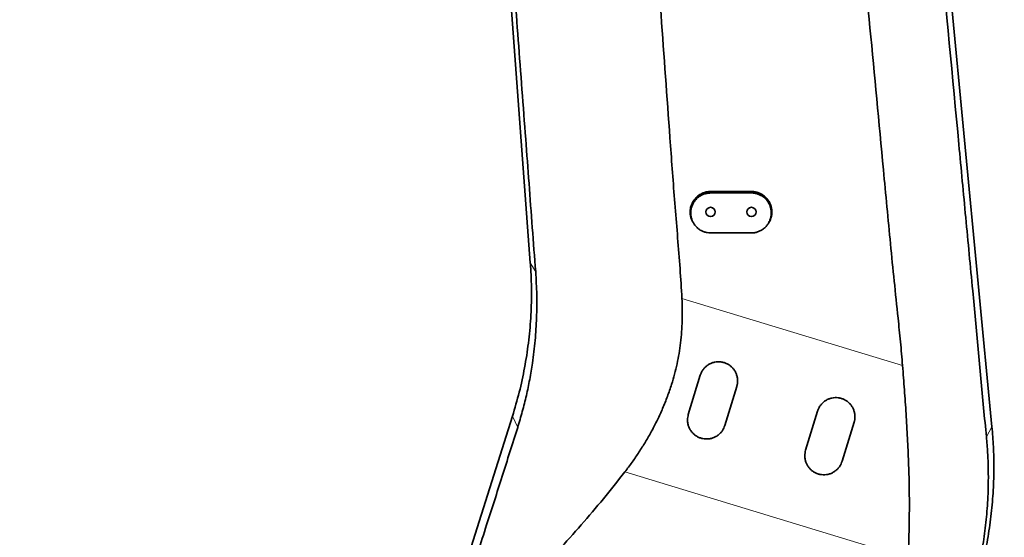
# Model space of a CAD drawing. Header units: millimetres. Extents: x 0 to 11920, y 0 to 8400.
# Tile 44 of 55: x 6940 to 7662, y 5677 to 6058. Entities that reach past the tile are written whole.
import ezdxf

# ---------------------------------------------------------------- set-up
doc = ezdxf.new("R2010")
doc.units = ezdxf.units.MM
doc.header["$LTSCALE"] = 20
doc.styles.add('SLDTEXTSTYLE0', font='TXT', dxfattribs={"width": 0.605})
doc.dimstyles.new('SLDDIMSTYLE0', dxfattribs={"dimtxt": 70, "dimasz": 70, "dimexe": 0, "dimexo": 0.0625, "dimgap": 17.5, "dimtad": 1, "dimdec": 0, "dimrnd": 1e-09, "dimzin": 12, "dimdsep": 46, "dimtxsty": 'SLDTEXTSTYLE0', "dimsah": 1, "dimcen": 0.09, "dimadec": 0, "dimazin": 3, "dimtfac": 1, "dimtofl": 0, "dimtmove": 0, "dimatfit": 3, "dimfxl": 1, "dimfrac": 2, "dimtolj": 1, "dimtzin": 12, "dimarcsym": 0})
doc.dimstyles.new('SLDDIMSTYLE1', dxfattribs={"dimtxt": 70, "dimasz": 70, "dimexe": 0, "dimexo": 0.0625, "dimgap": 17.5, "dimtad": 1, "dimdec": 1, "dimrnd": 1e-09, "dimzin": 12, "dimdsep": 46, "dimtxsty": 'SLDTEXTSTYLE0', "dimsah": 1, "dimcen": 0.09, "dimadec": 0, "dimazin": 3, "dimtfac": 1, "dimtofl": 0, "dimtmove": 0, "dimatfit": 3, "dimfxl": 1, "dimfrac": 2, "dimtolj": 1, "dimtzin": 12, "dimarcsym": 0})
doc.dimstyles.new('SLDDIMSTYLE3', dxfattribs={"dimtxt": 70, "dimasz": 70, "dimexe": 0, "dimexo": 0.0625, "dimgap": 17.5, "dimtad": 1, "dimdec": 1, "dimrnd": 1e-09, "dimzin": 12, "dimdsep": 46, "dimtxsty": 'SLDTEXTSTYLE0', "dimsah": 1, "dimcen": 0.09, "dimse1": 1, "dimsd1": 1, "dimadec": 0, "dimazin": 3, "dimtfac": 1, "dimtofl": 0, "dimtmove": 0, "dimatfit": 3, "dimfxl": 1, "dimfrac": 2, "dimtolj": 1, "dimtzin": 12, "dimarcsym": 0})
doc.dimstyles.new('SLDDIMSTYLE4', dxfattribs={"dimtxt": 70, "dimasz": 70, "dimexe": 0, "dimexo": 0.0625, "dimgap": 17.5, "dimtad": 1, "dimdec": 0, "dimrnd": 1e-09, "dimzin": 12, "dimdsep": 46, "dimtxsty": 'SLDTEXTSTYLE0', "dimsah": 1, "dimcen": 0.09, "dimse1": 1, "dimsd1": 1, "dimadec": 0, "dimazin": 3, "dimtfac": 1, "dimtofl": 0, "dimtmove": 0, "dimatfit": 3, "dimfxl": 1, "dimfrac": 2, "dimtolj": 1, "dimtzin": 12, "dimarcsym": 0})

# ---------------------------------------------------------------- blocks, each defined once
blk = doc.blocks.new('_D_2')
at = {"color": 7, "linetype": 'Continuous', "lineweight": 0}
for p, q in [((7409.79, 6636.48), (6331.13, 6636.48)), ((6361.13, 6636.48), (6361.13, 5511.48)), ((7409.79, 5511.48), (6331.13, 5511.48))]:
    blk.add_line(p, q, dxfattribs=at)
at = {"color": 7, "linetype": 'Continuous', "lineweight": 18}
for points in [[(6361.13, 6636.48), (6351.13, 6566.48), (6371.13, 6566.48)], [(6361.13, 5511.48), (6371.13, 5581.48), (6351.13, 5581.48)]]:
    blk.add_solid(points, dxfattribs=at)
at = {"color": 7, "linetype": 'Continuous', "lineweight": 18, "insert": (6270.89, 5967.04), "char_height": 70, "attachment_point": 1, "rotation": 90, "style": 'SLDTEXTSTYLE0'}
blk.add_mtext('1125', dxfattribs=at)
blk = doc.blocks.new('_D_4')
at = {"color": 7, "linetype": 'Continuous', "lineweight": 0}
for p, q in [((7203.79, 7007.63), (6191.13, 7007.63)), ((6221.13, 7007.63), (6221.13, 4731.48)), ((6734.2, 4731.48), (6191.13, 4731.48))]:
    blk.add_line(p, q, dxfattribs=at)
at = {"color": 7, "linetype": 'Continuous', "lineweight": 18}
for points in [[(6221.13, 7007.63), (6211.13, 6937.63), (6231.13, 6937.63)], [(6221.13, 4731.48), (6231.13, 4801.48), (6211.13, 4801.48)]]:
    blk.add_solid(points, dxfattribs=at)
at = {"color": 7, "linetype": 'Continuous', "lineweight": 18, "insert": (6130.89, 5762.61), "char_height": 70, "attachment_point": 1, "rotation": 90, "style": 'SLDTEXTSTYLE0'}
blk.add_mtext('2276', dxfattribs=at)
blk = doc.blocks.new('_D_6')
at = {"color": 7, "linetype": 'Continuous', "lineweight": 0}
for p, q in [((9156.29, 5609.84), (9156.29, 5953.44)), ((9156.29, 5923.44), (8757.84, 5923.44))]:
    blk.add_line(p, q, dxfattribs=at)
at = {"color": 7, "linetype": 'Continuous', "lineweight": 18}
for centre, start, end in [((8877.95, 5977.15), 153.43495, 206.56505), ((8876.98, 5977.15), 333.43495, 26.56505)]:
    blk.add_arc(centre, 120.11, start, end, dxfattribs=at)
blk.add_solid([(9156.29, 5923.44), (9086.29, 5933.44), (9086.29, 5913.44)], dxfattribs=at)
at = {"color": 7, "linetype": 'Continuous', "lineweight": 18, "insert": (8770.52, 6013.67), "char_height": 70, "attachment_point": 1, "style": 'SLDTEXTSTYLE0'}
blk.add_mtext('2144', dxfattribs=at)
blk = doc.blocks.new('_D_7')
at = {"color": 7, "linetype": 'Continuous', "lineweight": 0}
for p, q in [((9156.29, 5609.84), (9156.29, 5813.44)), ((9156.29, 5783.44), (8774.05, 5783.44))]:
    blk.add_line(p, q, dxfattribs=at)
at = {"color": 7, "linetype": 'Continuous', "lineweight": 18}
blk.add_solid([(9156.29, 5783.44), (9086.29, 5793.44), (9086.29, 5773.44)], dxfattribs=at)
at = {"color": 7, "linetype": 'Continuous', "lineweight": 18, "insert": (8774.05, 5873.67), "char_height": 70, "attachment_point": 1, "style": 'SLDTEXTSTYLE0'}
blk.add_mtext('2023', dxfattribs=at)

msp = doc.modelspace()

# ---------------------------------------------------------------- linework, layer by layer
at = {"color": 7, "linetype": 'Continuous', "lineweight": 35}
for p, q in [((7314.52, 5879.03), (7259.22, 6625.02)), ((7613.1, 6179.48), (7653.25, 5758.66)), ((7476.79, 5931.48), (7446.79, 5931.48)), ((7446.79, 5930.41), (7476.79, 5930.41)), ((7476.79, 5901.11), (7446.79, 5901.11)), ((7430.46, 5767.81), (7439.23, 5796.5)), ((7466.01, 5788.31), (7457.24, 5759.62)), ((7242.02, 5578.56), (7301.4, 5766.45)), ((7516.53, 5741.49), (7525.3, 5770.18)), ((7552.08, 5762), (7543.31, 5733.31))]:
    msp.add_line(p, q, dxfattribs=at)
at = {"color": 8, "linetype": 'Continuous', "lineweight": 18}
for p, q in [((7446.79, 5930.41), (7446.79, 5931.48)), ((7476.79, 5930.41), (7476.79, 5931.48)), ((7318.44, 5872.49), (7314.52, 5879.03)), ((7425.79, 5852.96), (7587.66, 5803.6)), ((7305.24, 5758.24), (7301.4, 5766.45)), ((7649.2, 5751.19), (7653.25, 5758.66)), ((7591.88, 5662.11), (7383.93, 5725.52))]:
    msp.add_line(p, q, dxfattribs=at)
at = {"color": 7, "linetype": 'Continuous', "lineweight": 35}
for centre in [(7446.79, 5916.48), (7476.79, 5916.48)]:
    msp.add_circle(centre, 3.4, dxfattribs=at)
for points, knots in [([(7566.66, 6648.56), (7566.79, 6646.85), (7567.04, 6643.39), (7567.59, 6636.73), (7568.31, 6628.65), (7569.19, 6619.25), (7570.09, 6609.87), (7571.06, 6599.44), (7572.08, 6587.97), (7573.16, 6575.52), (7574.91, 6554.8), (7577.36, 6525.82), (7580.55, 6488.49), (7583.8, 6451.11), (7587.1, 6413.7), (7590.45, 6376.29), (7593.86, 6338.88), (7597.33, 6301.48), (7600.85, 6264.13), (7604.38, 6226.86), (7609.09, 6177.21), (7617.29, 6090.25), (7626, 5997.83), (7634.04, 5912.31), (7638.11, 5869.39), (7641.15, 5837.17), (7643.14, 5815.64), (7645.14, 5794.12), (7647.14, 5772.61), (7648.51, 5758.33), (7649.2, 5751.19)], [0, 0, 0, 0, 0.005897, 0.011855, 0.0223, 0.032772, 0.043271, 0.053752, 0.067607, 0.081474, 0.095342, 0.136896, 0.178448, 0.22005, 0.261651, 0.303217, 0.344782, 0.386445, 0.42811, 0.46966, 0.51121, 0.594309, 0.760507, 0.820377, 0.880246, 0.904195, 0.928153, 0.952112, 0.97606, 1, 1, 1, 1]), ([(7318.44, 5872.49), (7317.62, 5883.33), (7315.98, 5905.01), (7313.55, 5937.5), (7310.11, 5983.42), (7305.65, 6042.79), (7300.19, 6115.6), (7295.65, 6176.18), (7292.04, 6224.54), (7289.34, 6260.7), (7286.62, 6296.89), (7283.87, 6333.11), (7281.24, 6367.34), (7278.73, 6399.58), (7276.34, 6429.81), (7273.59, 6464.12), (7270.47, 6502.47), (7267.64, 6537.23), (7265.45, 6564.36), (7264.15, 6580.61), (7263.12, 6593.62), (7262.32, 6603.38), (7261.51, 6613.1), (7260.95, 6619.43), (7260.66, 6622.6)], [0, 0, 0, 0, 0.043326, 0.086654, 0.129982, 0.227046, 0.324111, 0.421174, 0.469409, 0.517653, 0.565891, 0.614116, 0.662336, 0.702545, 0.742758, 0.782966, 0.83956, 0.896157, 0.922075, 0.947995, 0.961006, 0.974039, 0.987036, 1, 1, 1, 1]), ([(7587.66, 5803.6), (7587.17, 5809.42), (7586.19, 5821.07), (7583.05, 5850.85), (7578.72, 5892.97), (7572.08, 5964.06), (7563.8, 6051.71), (7553.93, 6153.66), (7544.58, 6253.4), (7538.28, 6318.37), (7535.12, 6350.85)], [0, 0, 0, 0, 0.031892, 0.063784, 0.163379, 0.262974, 0.453386, 0.643799, 0.821899, 1, 1, 1, 1]), ([(7390.97, 6322.91), (7391.62, 6311.59), (7392.9, 6288.94), (7395.92, 6248.12), (7399.86, 6200.44), (7405.11, 6133.95), (7410.9, 6055.52), (7416.27, 5980.22), (7420.68, 5919.99), (7423.93, 5882.62), (7425.33, 5860.25), (7425.79, 5852.96)], [0, 0, 0, 0, 0.072197, 0.144395, 0.260582, 0.376769, 0.568993, 0.761217, 0.857349, 0.953482, 1, 1, 1, 1]), ([(7446.79, 5931.48), (7445.95, 5931.44), (7444.27, 5931.35), (7441.81, 5930.7), (7439.5, 5929.67), (7437.39, 5928.26), (7435.56, 5926.52), (7434.03, 5924.5), (7432.87, 5922.24), (7432.09, 5919.83), (7431.75, 5917.31), (7431.81, 5914.76), (7432.33, 5912.27), (7433.2, 5909.93), (7434.09, 5908.55), (7434.52, 5907.88)], [0, 0, 0, 0, 0.077024, 0.154049, 0.231069, 0.308091, 0.385185, 0.462279, 0.539576, 0.616874, 0.694387, 0.771902, 0.849473, 0.927043, 1, 1, 1, 1]), ([(7446.79, 5901.11), (7445.99, 5901.15), (7444.36, 5901.22), (7442, 5901.86), (7439.75, 5902.86), (7437.72, 5904.22), (7435.92, 5905.91), (7434.45, 5907.87), (7433.31, 5910.07), (7432.55, 5912.42), (7432.19, 5914.89), (7432.25, 5917.37), (7432.74, 5919.83), (7433.61, 5922.15), (7434.88, 5924.31), (7436.48, 5926.2), (7438.39, 5927.81), (7440.52, 5929.06), (7442.84, 5929.93), (7444.95, 5930.35), (7446.29, 5930.4), (7446.79, 5930.41)], [0, 0, 0, 0, 0.052485, 0.106496, 0.15898, 0.212978, 0.265609, 0.319747, 0.372722, 0.427214, 0.480525, 0.535374, 0.588816, 0.643811, 0.69717, 0.75209, 0.805194, 0.859857, 0.912621, 0.966931, 1, 1, 1, 1]), ([(7489.04, 5907.9), (7489.19, 5908.1), (7489.87, 5908.96), (7490.7, 5910.73), (7491.49, 5913.13), (7491.84, 5915.65), (7491.77, 5918.19), (7491.26, 5920.69), (7490.35, 5923.07), (7489.04, 5925.25), (7487.4, 5927.19), (7485.44, 5928.82), (7483.24, 5930.1), (7480.86, 5930.98), (7478.68, 5931.42), (7477.32, 5931.46), (7476.79, 5931.48)], [0, 0, 0, 0, 0.023006, 0.100302, 0.1776, 0.255113, 0.332627, 0.410197, 0.487767, 0.565285, 0.642802, 0.720194, 0.797585, 0.874786, 0.951986, 1, 1, 1, 1]), ([(7476.79, 5930.41), (7477.59, 5930.37), (7479.22, 5930.29), (7481.59, 5929.66), (7483.83, 5928.66), (7485.86, 5927.3), (7487.66, 5925.61), (7489.13, 5923.65), (7490.28, 5921.45), (7491.03, 5919.1), (7491.39, 5916.63), (7491.33, 5914.15), (7490.85, 5911.69), (7489.97, 5909.37), (7488.7, 5907.21), (7487.1, 5905.32), (7485.19, 5903.71), (7483.07, 5902.46), (7480.74, 5901.59), (7478.63, 5901.17), (7477.3, 5901.12), (7476.79, 5901.11)], [0, 0, 0, 0, 0.052486, 0.106498, 0.158984, 0.212984, 0.265614, 0.319751, 0.372727, 0.42722, 0.480528, 0.535375, 0.588814, 0.643806, 0.697167, 0.75209, 0.805199, 0.859868, 0.912629, 0.966938, 1, 1, 1, 1]), ([(7434.51, 5907.87), (7434.58, 5907.77), (7434.71, 5907.58), (7434.84, 5907.4), (7434.9, 5907.31)], [0, 0, 0, 0, 0.527602, 1, 1, 1, 1]), ([(7488.68, 5907.31), (7488.74, 5907.4), (7488.87, 5907.58), (7489, 5907.77), (7489.07, 5907.87)], [0, 0, 0, 0, 0.472406, 1, 1, 1, 1]), ([(7301.4, 5766.45), (7303.14, 5772.32), (7306.62, 5784.06), (7310.47, 5802.03), (7313.29, 5820.19), (7314.97, 5838.49), (7315.45, 5854.43), (7315.23, 5867.96), (7314.76, 5875.34), (7314.52, 5879.03)], [0, 0, 0, 0, 0.161024, 0.322068, 0.483126, 0.644194, 0.805267, 0.902634, 1, 1, 1, 1]), ([(7305.24, 5758.24), (7306.41, 5762.09), (7308.75, 5769.78), (7311.67, 5781.55), (7314.15, 5793.46), (7316.4, 5806.96), (7318.18, 5822.07), (7319.23, 5838.78), (7319.44, 5855.61), (7318.77, 5866.86), (7318.44, 5872.49)], [0, 0, 0, 0, 0.104409, 0.209028, 0.314211, 0.419565, 0.563579, 0.70803, 0.85378, 1, 1, 1, 1]), ([(7383.93, 5725.52), (7385.71, 5727.89), (7389.28, 5732.63), (7394.31, 5740.03), (7399.1, 5747.64), (7403.61, 5755.54), (7407.82, 5763.72), (7411.71, 5772.19), (7415.2, 5780.9), (7418.08, 5789.29), (7420.41, 5797.29), (7422.25, 5804.87), (7423.74, 5812.57), (7424.87, 5820.44), (7425.63, 5828.45), (7426.03, 5836.58), (7426.1, 5844.76), (7425.89, 5850.23), (7425.79, 5852.96)], [0, 0, 0, 0, 0.066109, 0.132217, 0.198733, 0.265247, 0.333267, 0.401286, 0.469955, 0.53862, 0.595009, 0.651396, 0.708292, 0.765187, 0.823655, 0.882125, 0.941061, 1, 1, 1, 1]), ([(7439.23, 5796.5), (7439.3, 5796.69), (7439.6, 5797.63), (7440.35, 5799.28), (7441.69, 5801.26), (7443.36, 5802.99), (7445.28, 5804.4), (7447.42, 5805.47), (7449.68, 5806.16), (7452.04, 5806.46), (7454.39, 5806.36), (7456.7, 5805.86), (7458.88, 5805), (7460.89, 5803.78), (7462.66, 5802.25), (7464.17, 5800.43), (7465.34, 5798.4), (7466.17, 5796.19), (7466.61, 5793.87), (7466.66, 5791.49), (7466.39, 5789.63), (7466.09, 5788.59), (7466.01, 5788.31)], [0, 0, 0, 0, 0.014159, 0.068016, 0.123451, 0.176997, 0.232129, 0.285094, 0.339624, 0.392096, 0.446105, 0.498324, 0.552057, 0.60429, 0.658024, 0.710506, 0.764487, 0.817389, 0.871798, 0.925187, 0.980102, 1, 1, 1, 1]), ([(7587.66, 5803.6), (7588.12, 5797.68), (7589.04, 5785.84), (7590.27, 5768.1), (7591.3, 5750.36), (7592.1, 5732.64), (7592.61, 5714.9), (7592.71, 5697.21), (7592.42, 5679.58), (7592.06, 5667.94), (7591.88, 5662.11)], [0, 0, 0, 0, 0.12381, 0.247854, 0.371897, 0.496836, 0.621772, 0.747727, 0.873685, 1, 1, 1, 1]), ([(7525.3, 5770.18), (7525.36, 5770.38), (7525.67, 5771.33), (7526.43, 5772.97), (7527.77, 5774.96), (7529.44, 5776.68), (7531.36, 5778.1), (7533.5, 5779.16), (7535.77, 5779.85), (7538.12, 5780.14), (7540.48, 5780.04), (7542.78, 5779.54), (7544.97, 5778.68), (7546.97, 5777.45), (7548.75, 5775.92), (7550.24, 5774.11), (7551.42, 5772.07), (7552.24, 5769.86), (7552.68, 5767.54), (7552.72, 5765.17), (7552.45, 5763.31), (7552.16, 5762.27), (7552.08, 5762)], [0, 0, 0, 0, 0.014161, 0.06881, 0.123456, 0.177798, 0.232136, 0.285885, 0.339631, 0.392871, 0.446111, 0.499086, 0.55206, 0.605042, 0.658025, 0.711255, 0.764487, 0.818141, 0.871797, 0.925949, 0.980103, 1, 1, 1, 1]), ([(7457.24, 5759.62), (7456.75, 5758.38), (7455.97, 5756.39), (7454.11, 5754.09), (7452.31, 5752.47), (7450.25, 5751.19), (7448.03, 5750.28), (7445.69, 5749.77), (7443.32, 5749.66), (7440.99, 5749.95), (7438.76, 5750.6), (7436.68, 5751.62), (7434.8, 5752.95), (7433.17, 5754.57), (7431.81, 5756.45), (7430.77, 5758.54), (7430.04, 5760.97), (7429.67, 5764.12), (7430.17, 5766.45), (7430.46, 5767.81)], [0, 0, 0, 0, 0.091049, 0.146371, 0.201688, 0.256401, 0.311107, 0.364597, 0.418083, 0.470356, 0.522628, 0.57436, 0.626096, 0.678248, 0.730407, 0.783709, 0.837016, 0.904787, 1, 1, 1, 1]), ([(7653.25, 5758.66), (7653.65, 5753.76), (7654.45, 5743.96), (7654.78, 5728.41), (7654.34, 5712.06), (7652.91, 5694.95), (7650.53, 5677.95), (7647.28, 5661.09), (7644.33, 5650.04), (7642.86, 5644.51)], [0, 0, 0, 0, 0.127908, 0.255819, 0.40467, 0.553517, 0.702357, 0.851186, 1, 1, 1, 1]), ([(7241.34, 5560.53), (7242.19, 5563.01), (7243.9, 5567.97), (7246.48, 5575.73), (7249.53, 5585.03), (7253.03, 5595.88), (7257.77, 5610.69), (7263.32, 5627.9), (7269.69, 5647.44), (7276.06, 5666.92), (7282.22, 5685.87), (7288.15, 5704.35), (7293.86, 5722.28), (7299.54, 5740.26), (7303.34, 5752.25), (7305.24, 5758.24)], [0, 0, 0, 0, 0.040159, 0.080411, 0.120634, 0.18248, 0.244343, 0.343556, 0.442775, 0.542064, 0.641335, 0.730921, 0.820522, 0.910262, 1, 1, 1, 1]), ([(7649.2, 5751.19), (7649.52, 5747.35), (7650.18, 5739.66), (7650.61, 5728.07), (7650.64, 5716.47), (7650.18, 5703.21), (7649, 5688.36), (7646.79, 5671.93), (7644.17, 5658.29), (7641.61, 5647.37), (7640.12, 5641.92), (7639.37, 5639.19)], [0, 0, 0, 0, 0.10134, 0.202824, 0.304744, 0.406889, 0.554043, 0.701689, 0.850532, 0.925215, 1, 1, 1, 1]), ([(7543.31, 5733.31), (7542.82, 5732.07), (7542.03, 5730.08), (7540.17, 5727.78), (7538.38, 5726.16), (7536.32, 5724.88), (7534.1, 5723.96), (7531.75, 5723.46), (7529.39, 5723.34), (7527.06, 5723.63), (7524.83, 5724.29), (7522.75, 5725.3), (7520.87, 5726.64), (7519.23, 5728.26), (7517.87, 5730.14), (7516.84, 5732.22), (7516.11, 5734.66), (7515.73, 5737.81), (7516.24, 5740.13), (7516.53, 5741.49)], [0, 0, 0, 0, 0.0910549, 0.1463787, 0.2016975, 0.2564113, 0.3111183, 0.3646086, 0.4180941, 0.470365, 0.5226358, 0.5743658, 0.6260999, 0.6782509, 0.7304078, 0.7837095, 0.8370161, 0.9047862, 1, 1, 1, 1]), ([(7300.36, 5375.58), (7300.29, 5375.64), (7296.63, 5378.62), (7290.07, 5385.29), (7280.79, 5395.63), (7272.51, 5406.75), (7265.14, 5418.51), (7258.82, 5430.82), (7253.54, 5443.7), (7249.4, 5456.91), (7246.36, 5470.42), (7244.4, 5484.09), (7243.54, 5497.91), (7243.79, 5510.17), (7244.79, 5520.78), (7246.29, 5530.42), (7248.62, 5540.58), (7251.8, 5550.65), (7255.55, 5559.92), (7260.49, 5570.23), (7267.13, 5581.92), (7276.21, 5595.72), (7287.88, 5611.63), (7302.16, 5629.65), (7318.43, 5648.85), (7335.12, 5667.76), (7351.9, 5686.6), (7368.35, 5705.72), (7378.74, 5718.91), (7383.93, 5725.52)], [0, 0, 0, 0, 0.000601, 0.033471, 0.066341, 0.099672, 0.132584, 0.165965, 0.199347, 0.233207, 0.266421, 0.300168, 0.333963, 0.367703, 0.389926, 0.412149, 0.439313, 0.466475, 0.489559, 0.512647, 0.550253, 0.587874, 0.633315, 0.694172, 0.755332, 0.816488, 0.877646, 0.938797, 1, 1, 1, 1])]:
    msp.add_open_spline(points, degree=3, knots=knots, dxfattribs=at)

# ---------------------------------------------------------------- dimensions: what is measured, and where the dimension line sits
at = {"color": 7, "linetype": 'Continuous', "lineweight": 18}
for base, p1, p2, dimstyle, picture, middle in [((6221.13, 4731.48), (7207.79, 7007.63), (6738.2, 4731.48), 'SLDDIMSTYLE0', '_D_4', (6221.13, 5869.55)), ((6361.13, 5511.48), (7413.79, 6636.48), (7413.79, 5511.48), 'SLDDIMSTYLE1', '_D_2', (6361.13, 6073.98))]:
    dim = msp.add_linear_dim(base=base, p1=p1, p2=p2, angle=90, dimstyle=dimstyle, dxfattribs=at)
    dim.commit()
    dim.dimension.update_dxf_attribs({"geometry": picture, "text_midpoint": middle, "dimtype": 160})
dim = msp.add_linear_dim(base=(9156.29, 5923.44), p1=(7140.19, 5640.12), p2=(9156.29, 5605.84), text='(<>)', dimstyle='SLDDIMSTYLE3', dxfattribs=at)
dim.commit()
dim.dimension.update_dxf_attribs({"geometry": '_D_6', "text_midpoint": (8877.46, 5923.44), "dimtype": 160})
dim = msp.add_linear_dim(base=(9156.29, 5783.44), p1=(7133.69, 5559.34), p2=(9156.29, 5605.84), dimstyle='SLDDIMSTYLE4', dxfattribs=at)
dim.commit()
dim.dimension.update_dxf_attribs({"geometry": '_D_7', "text_midpoint": (8880.99, 5783.44), "dimtype": 160})

doc.saveas('drawing.dxf')
